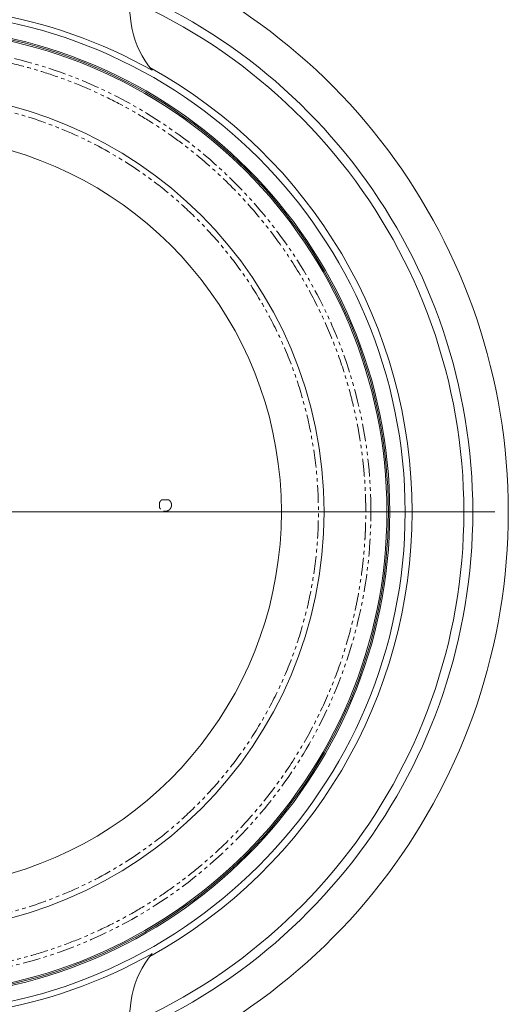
# Model space of a CAD drawing. Header units: millimetres. Extents: x -420 to 405, y 84 to 1018.
# Tile 11 of 19: x -163 to 12, y 403 to 755. Entities that reach past the tile are written whole.
import ezdxf

# ---------------------------------------------------------------- set-up
doc = ezdxf.new("R2010")
doc.units = ezdxf.units.MM
doc.linetypes.add('PHANTOM', pattern=[12.7, 6.35, -1.27, 1.27, -1.27, 1.27, -1.27])

# ---------------------------------------------------------------- blocks, each defined once
blk = doc.blocks.new('SW_CENTERMARKSYMBOL_4')
at = {"color": 0, "linetype": 'Continuous', "lineweight": 0}
blk.add_line((60.88, -208.54), (266.92, -208.54), dxfattribs=at)
for radius, start, end in [(215.9, 286.3269, 73.6731), (200, 282.6824, 77.3176), (203.2, 286.4098, 73.5902)]:
    blk.add_arc((55.88, -208.54), radius, start, end, dxfattribs=at)

msp = doc.modelspace()

# ---------------------------------------------------------------- linework, layer by layer
at = {"color": 8, "linetype": 'PHANTOM', "lineweight": 0}
msp.add_line((-109.29, 583.42), (-111.74, 583.42), dxfattribs=at)
at = {"color": 7, "linetype": 'Continuous', "lineweight": 15}
for radius in [179, 173.5, 173, 150]:
    msp.add_circle((-203.74, 579.06), radius, dxfattribs=at)
for centre, radius, start, end in [((-88.19, 759.18), 35, 165.609, 219.4098), ((-203.74, 579.06), 181.02, 60.7274, 80.4603), ((-203.74, 579.06), 172.5, 0, 180), ((-203.74, 579.06), 181.5, 298.904, 61.096), ((-203.74, 579.06), 134.75, 283.7718, 76.2282), ((-203.74, 579.06), 172.5, 180, 360), ((-203.74, 579.06), 181.02, 279.5397, 299.2726), ((-88.19, 398.94), 35, 140.5902, 194.391)]:
    msp.add_arc(centre, radius, start, end, dxfattribs=at)
at = {"color": 8, "linetype": 'PHANTOM', "lineweight": 0}
for start, end in [(0, 180), (180, 0)]:
    msp.add_arc((-203.74, 579.06), 166.75, start, end, dxfattribs=at)
for points, knots in [([(-38.82, 579.06), (-38.82, 579.5), (-38.83, 580.39), (-38.84, 581.72), (-38.87, 583.05), (-38.91, 584.38), (-38.96, 585.7), (-39.01, 587.03), (-39.08, 588.36), (-39.25, 591.13), (-39.6, 595.33), (-40.27, 601.07), (-41.16, 606.91), (-42.3, 612.95), (-43.71, 619.07), (-46.01, 627.56), (-49.67, 638.44), (-55.42, 651.67), (-62.74, 665.06), (-71.75, 678.39), (-82.58, 691.38), (-93.05, 701.56), (-102.34, 709.22), (-109.83, 714.74), (-117.77, 719.9), (-126.13, 724.68), (-134.88, 729.02), (-144, 732.88), (-153.43, 736.22), (-163.15, 739.01), (-173.09, 741.21), (-183.21, 742.8), (-193.44, 743.76), (-203.74, 744.08), (-214.04, 743.76), (-224.28, 742.8), (-234.39, 741.21), (-244.34, 739.01), (-254.05, 736.22), (-263.49, 732.88), (-272.6, 729.02), (-281.35, 724.68), (-289.71, 719.9), (-297.65, 714.74), (-305.15, 709.22), (-314.44, 701.56), (-324.9, 691.38), (-335.73, 678.39), (-344.75, 665.06), (-352.06, 651.67), (-357.81, 638.44), (-361.48, 627.56), (-363.77, 619.07), (-365.18, 612.95), (-366.33, 606.91), (-367.22, 601.07), (-367.89, 595.33), (-368.25, 590.86), (-368.44, 587.56), (-368.54, 585.44), (-368.61, 583.31), (-368.65, 581.19), (-368.66, 579.77), (-368.66, 579.06)], [0, 0, 0, 0, 0.002567, 0.005134, 0.0077, 0.010266, 0.012833, 0.015399, 0.017966, 0.020533, 0.03146, 0.042387, 0.054011, 0.065636, 0.077992, 0.09035, 0.116586, 0.144396, 0.17381, 0.204834, 0.237445, 0.271584, 0.289204, 0.307165, 0.325449, 0.344033, 0.362891, 0.381997, 0.401321, 0.420829, 0.440488, 0.460261, 0.480111, 0.5, 0.519889, 0.539739, 0.559512, 0.579171, 0.59868, 0.618003, 0.637109, 0.655968, 0.674551, 0.692835, 0.710796, 0.728416, 0.762555, 0.795166, 0.826191, 0.855605, 0.883414, 0.90965, 0.922007, 0.934365, 0.945989, 0.957613, 0.96854, 0.979467, 0.983574, 0.98768, 0.991786, 0.995893, 1, 1, 1, 1]), ([(-171.66, 723.53), (-165.79, 722.22), (-159.7, 720.49), (-147.23, 715.99), (-140.85, 713.21), (-128.02, 706.41), (-121.56, 702.38), (-112.06, 695.29), (-108.92, 692.75), (-102.75, 687.31), (-99.73, 684.41), (-93.84, 678.25), (-90.97, 674.99), (-85.47, 668.11), (-82.83, 664.5), (-77.82, 656.93), (-75.46, 652.98), (-71.06, 644.77), (-69.04, 640.52), (-65.37, 631.74), (-63.73, 627.22), (-60.88, 617.97), (-59.67, 613.25), (-57.73, 603.64), (-56.99, 598.77), (-56, 588.95), (-55.75, 584.01), (-55.75, 574.11), (-56, 569.16), (-56.99, 559.34), (-57.73, 554.47), (-59.67, 544.87), (-60.88, 540.14), (-63.73, 530.9), (-65.37, 526.38), (-69.04, 517.6), (-71.06, 513.34), (-75.46, 505.14), (-77.82, 501.18), (-82.83, 493.62), (-85.47, 490), (-90.97, 483.13), (-93.84, 479.86), (-99.73, 473.71), (-102.75, 470.81), (-108.92, 465.37), (-112.06, 462.83), (-121.56, 455.73), (-128.02, 451.71), (-140.85, 444.9), (-147.23, 442.13), (-159.7, 437.62), (-165.79, 435.89), (-171.66, 434.59)], [0, 0, 0, 0, 0.0625, 0.0625, 0.125, 0.125, 0.1875, 0.1875, 0.21875, 0.21875, 0.25, 0.25, 0.28125, 0.28125, 0.3125, 0.3125, 0.34375, 0.34375, 0.375, 0.375, 0.40625, 0.40625, 0.4375, 0.4375, 0.46875, 0.46875, 0.5, 0.5, 0.53125, 0.53125, 0.5625, 0.5625, 0.59375, 0.59375, 0.625, 0.625, 0.65625, 0.65625, 0.6875, 0.6875, 0.71875, 0.71875, 0.75, 0.75, 0.78125, 0.78125, 0.8125, 0.8125, 0.875, 0.875, 0.9375, 0.9375, 1, 1, 1, 1]), ([(-112.59, 582.36), (-112.55, 582.47), (-112.5, 582.57), (-112.38, 582.77), (-112.32, 582.87), (-112.1, 583.13), (-111.93, 583.29), (-111.74, 583.42)], [0, 0, 0, 0, 0.25, 0.25, 0.5, 0.5, 1, 1, 1, 1]), ([(-109.29, 583.42), (-109.15, 583.32), (-109.02, 583.21), (-108.78, 582.96), (-108.67, 582.81), (-108.5, 582.52), (-108.43, 582.36), (-108.33, 582.02), (-108.3, 581.85), (-108.28, 581.5), (-108.29, 581.33), (-108.35, 580.99), (-108.4, 580.82), (-108.54, 580.5), (-108.63, 580.35), (-108.83, 580.07), (-108.95, 579.94), (-109.22, 579.72), (-109.36, 579.62), (-109.67, 579.47), (-109.83, 579.41), (-110.17, 579.33), (-110.34, 579.31), (-110.69, 579.31), (-110.86, 579.33), (-111.36, 579.45), (-111.68, 579.61), (-112.08, 579.94), (-112.2, 580.07), (-112.4, 580.35), (-112.49, 580.5), (-112.56, 580.66)], [0, 0, 0, 0, 0.0625, 0.0625, 0.125, 0.125, 0.1875, 0.1875, 0.25, 0.25, 0.3125, 0.3125, 0.375, 0.375, 0.4375, 0.4375, 0.5, 0.5, 0.5625, 0.5625, 0.625, 0.625, 0.6875, 0.6875, 0.75, 0.75, 0.875, 0.875, 0.9375, 0.9375, 1, 1, 1, 1]), ([(-368.66, 579.06), (-368.66, 578.61), (-368.66, 577.73), (-368.64, 576.4), (-368.61, 575.07), (-368.57, 573.74), (-368.53, 572.41), (-368.47, 571.08), (-368.4, 569.76), (-368.23, 566.99), (-367.89, 562.79), (-367.22, 557.04), (-366.33, 551.21), (-365.18, 545.17), (-363.77, 539.05), (-361.48, 530.56), (-357.81, 519.68), (-352.06, 506.44), (-344.75, 493.05), (-335.73, 479.72), (-324.9, 466.73), (-314.44, 456.56), (-305.15, 448.89), (-297.65, 443.38), (-289.71, 438.21), (-281.35, 433.44), (-272.6, 429.1), (-263.49, 425.24), (-254.05, 421.89), (-244.34, 419.11), (-234.39, 416.91), (-224.28, 415.32), (-214.04, 414.36), (-203.74, 414.03), (-193.44, 414.36), (-183.21, 415.32), (-173.09, 416.91), (-163.15, 419.11), (-153.43, 421.89), (-144, 425.24), (-134.88, 429.1), (-126.13, 433.44), (-117.77, 438.21), (-109.83, 443.38), (-102.34, 448.89), (-93.05, 456.56), (-82.58, 466.73), (-71.75, 479.72), (-62.74, 493.05), (-55.42, 506.44), (-49.67, 519.68), (-46.01, 530.56), (-43.71, 539.05), (-42.3, 545.17), (-41.16, 551.21), (-40.27, 557.04), (-39.6, 562.78), (-39.23, 567.25), (-39.04, 570.55), (-38.94, 572.68), (-38.87, 574.8), (-38.83, 576.93), (-38.83, 578.35), (-38.82, 579.06)], [0, 0, 0, 0, 0.002567, 0.005134, 0.0077, 0.010266, 0.012833, 0.015399, 0.017966, 0.020533, 0.03146, 0.042387, 0.054011, 0.065636, 0.077992, 0.09035, 0.116586, 0.144396, 0.17381, 0.204834, 0.237445, 0.271584, 0.289204, 0.307165, 0.325449, 0.344033, 0.362891, 0.381997, 0.401321, 0.420829, 0.440488, 0.460261, 0.480111, 0.5, 0.519889, 0.539739, 0.559512, 0.579171, 0.59868, 0.618003, 0.637109, 0.655968, 0.674551, 0.692835, 0.710796, 0.728416, 0.762555, 0.795166, 0.826191, 0.855605, 0.883414, 0.90965, 0.922007, 0.934365, 0.945989, 0.957613, 0.96854, 0.979467, 0.983574, 0.98768, 0.991786, 0.995893, 1, 1, 1, 1]), ([(-36.99, 579.06), (-37.06, 579.06), (-37.16, 579.06), (-37.41, 579.06), (-37.56, 579.06), (-37.89, 579.06), (-38.08, 579.06), (-38.45, 579.06), (-38.64, 579.06), (-38.82, 579.06)], [0, 0, 0, 0, 0.25, 0.25, 0.5, 0.5, 0.75, 0.75, 1, 1, 1, 1]), ([(-36.99, 579.06), (-36.89, 579.06), (-36.76, 579.06), (-36.38, 579.06), (-36.15, 579.06), (-35.56, 579.06), (-35.21, 579.06), (-34.44, 579.06), (-34.03, 579.06), (-33.23, 579.06), (-32.85, 579.06), (-32.21, 579.06), (-31.95, 579.06), (-31.56, 579.06), (-31.43, 579.06), (-31.27, 579.06), (-31.24, 579.06), (-31.24, 579.06)], [0, 0, 0, 0, 0.125, 0.125, 0.25, 0.25, 0.375, 0.375, 0.5, 0.5, 0.625, 0.625, 0.75, 0.75, 0.875, 0.875, 1, 1, 1, 1])]:
    msp.add_open_spline(points, degree=3, knots=knots, dxfattribs=at)
at = {"color": 7, "linetype": 'Continuous', "lineweight": 15}
for points in [[(-112.59, 582.36), (-112.59, 582.03), (-112.59, 581.69), (-112.59, 581.36)], [(-112.59, 581.36), (-112.58, 581.12), (-112.58, 580.89), (-112.56, 580.66)]]:
    msp.add_open_spline(points, degree=3, dxfattribs=at)

# ---------------------------------------------------------------- block references
at = {"color": 7, "linetype": 'Continuous', "lineweight": 0}
msp.add_blockref('SW_CENTERMARKSYMBOL_4', (-259.62, 787.6), dxfattribs=at)

doc.saveas('drawing.dxf')
